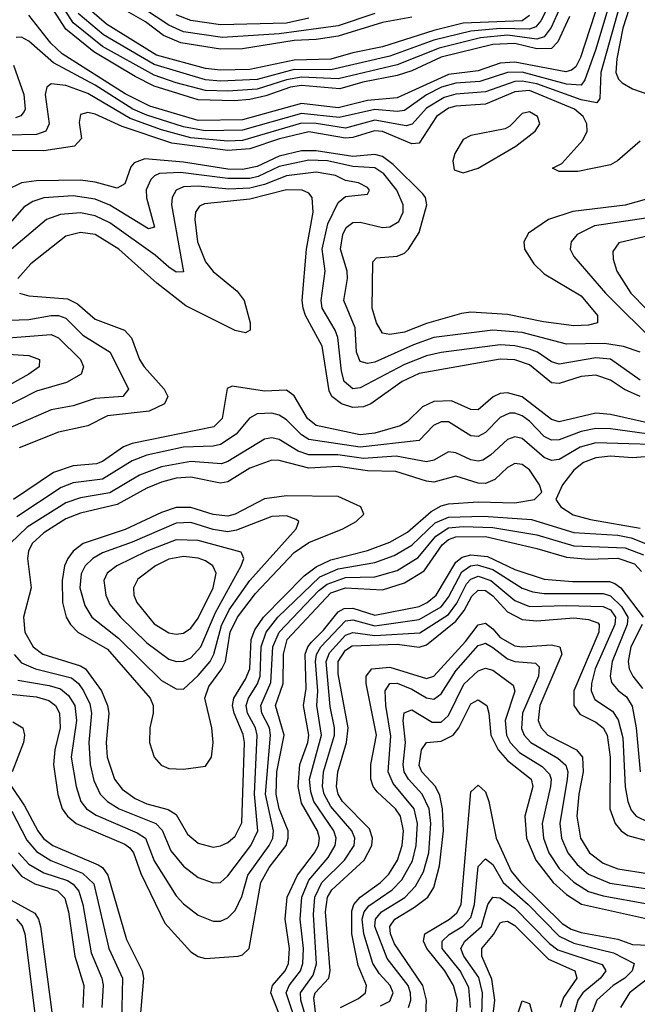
# Model space of a CAD drawing. Header units: inches. Extents: x 501365 to 657855, y 482276 to 547543.
# Tile 193 of 256: x 551745 to 553423, y 524299 to 526973. Entities that reach past the tile are written whole.
import ezdxf

# ---------------------------------------------------------------- set-up
doc = ezdxf.new("R2010")
doc.units = ezdxf.units.IN
doc.header["$MEASUREMENT"] = 0
doc.layers.add('A5552', color=7, linetype='Continuous')

msp = doc.modelspace()

# ---------------------------------------------------------------- linework, layer by layer
at = {"layer": 'A5552', "color": 5}
for points, elevation in [([(553424.7, 527110), (553408.6, 527030), (553383.5, 526950), (553366.9, 526866.9), (553364.5, 526830), (553371.3, 526811.3), (553381.5, 526801.5), (553410, 526785.1), (553453.7, 526770)], 2480), ([(553383.6, 527043.6), (553323.4, 526830), (553320.6, 526759.4), (553312.8, 526747.2), (553270, 526755.1), (553150, 526798.8), (553110, 526806), (553090, 526804.9), (553010, 526777.4), (552930, 526771), (552898.2, 526761.8), (552850, 526732.4), (552811.1, 526688.9), (552795, 526685), (552710, 526700.4), (552630, 526678.6), (552550, 526691.1), (552510, 526691.6), (552350, 526644.7), (552310, 526643), (552210, 526652), (552130, 526673.5), (552044.8, 526704.8), (551930, 526772.3), (551870, 526794), (551830, 526798.7), (551818.9, 526790), (551814.3, 526770), (551824.6, 526690), (551815.5, 526670), (551790, 526661.5), (551710, 526659.1)], 2460), ([(553213.5, 527006.5), (553188.3, 526951.7), (553170, 526926.4), (553150, 526920), (553070, 526930.7), (552996.5, 526923.5), (552884.3, 526895.7), (552770.2, 526850.2), (552610, 526812.2), (552510, 526816.7), (552470, 526809.9), (552390, 526784.2), (552310, 526778.5), (552250, 526780.8), (552170, 526801.3), (552110, 526822.7), (551970, 526900.4), (551890, 526964.4), (551830, 527058.6)], 2360), ([(552710, 526990.1), (552610, 526956.7), (552450, 526934.9), (552295.5, 526924.5), (552190, 526940.5), (552150, 526958.2), (552012.7, 527050)], 2260), ([(553350.5, 527030), (553309.4, 526890), (553279.9, 526810), (553270, 526795), (553230, 526798), (553110, 526830.3), (553070, 526830), (552994.7, 526805.3), (552930, 526800.5), (552890.9, 526790), (552850, 526768.7), (552790, 526726.8), (552770, 526723.4), (552710, 526728.7), (552612.5, 526707.5), (552510, 526718.1), (552350, 526672.8), (552248.4, 526671.6), (552190, 526682), (552090, 526713.4), (552052.6, 526730), (551950, 526795.4), (551836.3, 526856.3), (551770, 526914.3), (551750, 526925.2), (551735, 526925)], 2440), ([(553320.3, 527030), (553268.7, 526870), (553255.3, 526844.7), (553244.3, 526835.7), (553228.7, 526831.2), (553090, 526857.3), (553050, 526855), (552990, 526834.5), (552910, 526824.4), (552770, 526760.9), (552690, 526753.7), (552610, 526733.6), (552510, 526745.5), (552350, 526700.9), (552230, 526699), (552098.5, 526738.4), (552031.7, 526771.7), (551859.9, 526879.9), (551829.5, 526909.5), (551770, 526985.6)], 2420), ([(553238.6, 526981.4), (553207.2, 526912.8), (553190, 526895.1), (553150, 526894.1), (553090, 526908), (553030, 526906), (552890, 526870.9), (552810, 526834.5), (552770, 526821.3), (552676.7, 526803.3), (552614.8, 526785.2), (552510, 526794.7), (552480.7, 526790), (552413.8, 526766.2), (552370, 526756.3), (552327.3, 526752.7), (552230, 526755), (552110, 526792.7), (552058.4, 526818.4), (551945.8, 526885.8), (551870, 526947.3), (551817.9, 527030)], 2380), ([(553190.1, 527029.9), (553161, 526970), (553146.7, 526953.3), (553130, 526946.9), (553050.4, 526949.6), (552970, 526941.5), (552870, 526917.7), (552750, 526874.4), (552590, 526837.3), (552490, 526838), (552390, 526810.7), (552290, 526806.3), (552250, 526810.1), (552110, 526851.5), (551972.3, 526932.3), (551903.9, 526990)], 2340), ([(553130, 526984.7), (553110.1, 526970), (552950, 526963.9), (552870, 526943.7), (552730, 526899.8), (552650, 526883.5), (552590, 526865.6), (552490, 526862.7), (552370, 526837.7), (552290, 526836), (552250, 526840.1), (552116.5, 526876.5), (551980.5, 526960.5), (551927.1, 527007.1)], 2320), ([(552810, 526979.9), (552730, 526965.2), (552610, 526928.3), (552550, 526919.4), (552490, 526916.7), (552350, 526894.2), (552290, 526893.4), (552182.5, 526910), (552135.2, 526930), (552087, 526967), (552023.4, 527003.4)], 2280), ([(552530, 526977.6), (552470, 526963.9), (552290, 526959.4), (552210, 526971.1), (552170, 526986.7)], 2240), ([(551727.8, 526850), (551755.8, 526770), (551759.7, 526730), (551756.7, 526723.3), (551747.7, 526712.3), (551733.8, 526706.2)], 2440), ([(553430, 526642.7), (553368.6, 526590), (553350, 526579.2), (553261.2, 526561.2), (553210, 526560.4), (553192, 526570), (553217.6, 526582.4), (553274.5, 526645.5), (553286.8, 526670), (553285.2, 526690), (553275.2, 526710), (553252.4, 526730), (553130, 526781), (553090, 526777.2), (553010, 526743.6), (552930, 526738.5), (552910, 526732.7), (552877.2, 526710), (552830, 526638.1), (552810, 526635.6), (552730, 526669.2), (552708.9, 526671.1), (552650, 526653), (552630, 526651.4), (552530, 526668.4), (552450.2, 526649.8), (552370, 526621.9), (552310, 526617.5), (552157.8, 526637.8), (552022.9, 526682.9), (551950, 526716.2), (551930, 526720.6), (551910, 526715.7), (551906.3, 526693.7), (551912.5, 526650), (551893.8, 526630), (551810, 526617.2), (551710, 526617.8)], 2480), ([(553470, 526491.6), (553390, 526469.7), (553247.6, 526452.4), (553181.6, 526430), (553126.8, 526393.2), (553114.8, 526370), (553116.3, 526350), (553141.2, 526310), (553170, 526282.5), (553270, 526222.9), (553314.7, 526170), (553314.7, 526150), (553290, 526143.2), (553250, 526141.8), (553167.4, 526152.6), (553070, 526172.2), (552970, 526178.3), (552944.8, 526175.2), (552850, 526148.2), (552790, 526124.3), (552750, 526118.2), (552730, 526121.9), (552713.7, 526150), (552702.8, 526190), (552704.3, 526315.7), (552713.7, 526326.3), (552770, 526330.5), (552790, 526339.3), (552801.4, 526350), (552830, 526394.8), (552850.6, 526470.6), (552847.1, 526490), (552840.3, 526500.3), (552759.6, 526579.6), (552730, 526601.9), (552710, 526607.2), (552650, 526601.7), (552550, 526617.3), (552510, 526616.5), (552450, 526602), (552390, 526574.5), (552350, 526566), (552310, 526567.4), (552190, 526585.7), (552084.8, 526595.2), (552055.6, 526584.4), (552046.9, 526573.1), (552030, 526527), (552010, 526515.7), (551950, 526532), (551910, 526537.2), (551790, 526535.8), (551749.6, 526530.4), (551708.9, 526510)], 2520), ([(553430, 526069.9), (553385.6, 526085.6), (553333.9, 526093.9), (553230, 526091.5), (553110, 526123.2), (553030, 526130.2), (552870, 526109.5), (552814.2, 526090), (552710, 526043.2), (552690, 526039), (552670, 526044.8), (552660.2, 526070), (552656.3, 526136.3), (552625.3, 526210), (552635.3, 526270), (552634.1, 526290), (552616, 526350), (552622.4, 526390), (552631.7, 526408.3), (552650, 526422), (552670, 526422.9), (552730, 526408.5), (552750, 526410.1), (552774.7, 526425.3), (552787, 526450), (552786.5, 526470), (552769.3, 526510), (552734.3, 526554.3), (552710, 526570.5), (552650, 526574.7), (552580.9, 526590), (552530, 526591.5), (552450, 526574.5), (552392.6, 526547.4), (552370, 526541.8), (552310, 526541.8), (552181.6, 526558.4), (552124.9, 526555.1), (552110.8, 526549.2), (552101, 526539), (552088.6, 526511.4), (552089.1, 526489.1), (552110.8, 526410), (552094.8, 526405.2), (551990, 526469.2), (551950, 526485.9), (551890, 526494.7), (551810, 526488.9), (551780.6, 526479.4), (551756.2, 526463.8), (551700.2, 526399.8)], 2540), ([(553430, 525994.1), (553350, 526051), (553310, 526054.4), (553210, 526037.5), (553190, 526044.1), (553151.2, 526070), (553130, 526078.3), (553090, 526087.3), (553050, 526090), (552890, 526069.1), (552850, 526060.1), (552790, 526036.3), (552670, 525973.2), (552650, 525970.7), (552626.2, 525990), (552618.7, 526018.7), (552608.9, 526110), (552602.1, 526130), (552566.7, 526190), (552563.4, 526210), (552574.9, 526290), (552566.9, 526350), (552581.5, 526418.5), (552610, 526476.4), (552630, 526493), (552690, 526499.6), (552695.5, 526510), (552690, 526517), (552665.6, 526530), (552630, 526536.3), (552602.5, 526550), (552550, 526559.4), (552470, 526548.6), (552410, 526525.2), (552370, 526515.1), (552312.7, 526512.7), (552230, 526520.9), (552190, 526518.7), (552169.6, 526510), (552158.9, 526490), (552156.8, 526470), (552190, 526288.6), (552170, 526287.6), (552150, 526300.6), (552113.2, 526333.2), (551990, 526421.6), (551950, 526440.5), (551910, 526448.2), (551855.6, 526444.4), (551818, 526430), (551699.2, 526330)], 2560), ([(553430, 525949.4), (553388.3, 525968.3), (553350, 525994.1), (553310, 526007.5), (553270, 526003.9), (553210, 525984.7), (553190, 525986.4), (553130, 526035.3), (553090, 526049.2), (553050, 526051.5), (552830, 526011.9), (552784, 525990), (552698.5, 525930), (552678.4, 525921.6), (552650, 525919.5), (552619.2, 525930), (552593, 525950), (552585.3, 525965.3), (552566.6, 526086.6), (552521.2, 526170), (552514.6, 526190), (552512.3, 526210), (552523.6, 526350), (552541.7, 526450), (552539.6, 526490), (552530, 526502.1), (552512.6, 526510), (552470, 526511.2), (552370, 526485.9), (552246.9, 526473.1), (552233.6, 526466.4), (552222.8, 526450), (552220.2, 526430), (552228.1, 526370), (552250, 526315.8), (552270, 526288.9), (552335.6, 526235.6), (552354.7, 526210), (552370.6, 526149.4), (552370.5, 526129.5), (552357.8, 526122.2), (552330, 526128.9), (552196.2, 526196.2), (552117.8, 526257.8), (552014.2, 526350), (551950, 526389.3), (551910, 526395.3), (551870, 526385.3), (551774.7, 526310), (551739.5, 526270)], 2580), ([(553470, 526438), (553306.6, 526413.4), (553259.1, 526390), (553242.8, 526370), (553240.5, 526350), (553250.1, 526330), (553336.7, 526230), (553477.5, 526090)], 2540), ([(553510, 526400), (553372.6, 526367.4), (553356.4, 526343.6), (553357, 526323), (553367.4, 526290), (553405.5, 526230), (553447.3, 526187.3)], 2560), ([(551744.7, 526230), (551770, 526223.4), (551875, 526215), (551901.7, 526201.6), (551950, 526159.7), (552029.8, 526129.8), (552048.7, 526108.7), (552070.1, 526050), (552082.8, 526030), (552137.6, 525970), (552147.2, 525950), (552137.8, 525930), (552096.3, 525910), (551983.1, 525896.9), (551930, 525869.6), (551850, 525852.7), (551743.3, 525810)], 2580), ([(551717.3, 526157.3), (551770, 526158.9), (551830, 526169.8), (551850, 526169.8), (551870, 526162.6), (551916.5, 526116.5), (551990.3, 526070.3), (552040.4, 525970), (552024.6, 525950), (551950, 525944.6), (551890, 525924.3), (551830, 525913.5), (551690, 525852.6)], 2560), ([(551690, 526107.5), (551830, 526117.6), (551850, 526109.3), (551909.6, 526050), (551918.4, 526030), (551911.8, 526010), (551872.1, 525987.9), (551790, 525963.9), (551690, 525913.6)], 2540), ([(551610.8, 526070.8), (551770, 526060.7), (551798.9, 526050), (551797.6, 526030), (551769.5, 526010), (551670, 525955)], 2520), ([(553450, 525878.4), (553350, 525900.7), (553310, 525904), (553210, 525881.1), (553190, 525887.3), (553110, 525949), (553070, 525959.9), (553050, 525957.4), (553031.4, 525948.6), (552990, 525913.7), (552970, 525914.8), (552918.3, 525938.3), (552870, 525935.8), (552838.8, 525921.2), (552797.9, 525882.1), (552778.6, 525870), (552710, 525850.5), (552670, 525845.6), (552550, 525871.2), (552526.7, 525890), (552490, 525951.8), (552470, 525967.2), (552410, 525963.7), (552322.2, 525977.8), (552308.2, 525971.8), (552294.7, 525890), (552272.5, 525867.5), (552050, 525821.6), (552027, 525813), (551970, 525772.8), (551953.5, 525766.5), (551890, 525760.9), (551837, 525743), (551728, 525670)], 2620), ([(553448.7, 525848.7), (553350, 525861.9), (553310, 525862.5), (553270, 525854.4), (553210, 525831.9), (553190, 525831), (553170, 525841.2), (553130, 525882.9), (553110, 525897.4), (553090, 525904.6), (553075.9, 525904.1), (553050, 525892.4), (553010, 525851.9), (552990, 525841.4), (552970, 525842.5), (552910, 525880.6), (552890, 525881.2), (552869.4, 525870.6), (552830, 525829.9), (552670, 525812.3), (552530, 525833.2), (552510, 525845.6), (552470, 525885.9), (552450, 525898.6), (552430, 525904), (552390, 525902.4), (552369, 525891), (552332.9, 525847.1), (552290, 525819.5), (552270, 525814.5), (552190, 525811.7), (552089.9, 525790.1), (552050, 525774.7), (551970, 525724.8), (551890, 525714.8), (551857.8, 525702.2), (551736.9, 525623.1)], 2640), ([(553550, 525816.4), (553310, 525823.7), (553267.7, 525812.3), (553210, 525778.1), (553190, 525775.9), (553170, 525784.3), (553110, 525835.3), (553090, 525840.5), (553070, 525832.9), (553023.8, 525790), (553002.9, 525777.1), (552990, 525773.7), (552970, 525777.9), (552930, 525797.1), (552910, 525799.3), (552870, 525776.6), (552850, 525771.8), (552767.7, 525787.7), (552678.6, 525781.4), (552608.7, 525791.3), (552530, 525791.4), (552501.5, 525801.5), (552450, 525833.2), (552430, 525837.5), (552410, 525833.6), (552310, 525772.8), (552293.2, 525766.8), (552210, 525772.9), (552130, 525759), (552070, 525736), (551990, 525688), (551910, 525674.2), (551870, 525660.6), (551765.5, 525594.5), (551719.1, 525550)], 2660), ([(553490, 525789.6), (553410, 525783.4), (553350, 525787.7), (553310, 525783.2), (553276.9, 525770), (553250.1, 525750), (553219, 525710), (553201.6, 525670), (553215.3, 525650), (553248.2, 525628.2), (553295.5, 525615.5), (553430, 525591.6)], 2680), ([(551730, 525248.8), (551750, 525226.6), (551787.8, 525210), (551885.6, 525185.6), (551904.5, 525170), (551918.3, 525150), (551935.2, 525115.2), (551940.1, 525090), (551932.8, 525010), (551936.5, 524950), (551946.6, 524906.6), (551963.7, 524870), (551983.5, 524850), (552014.7, 524830), (552114.8, 524790), (552131.7, 524771.7), (552155.3, 524715.3), (552190, 524673.9), (552230, 524643.4), (552270, 524628.5), (552290, 524630.1), (552310, 524647.6), (552372.5, 524730), (552391.3, 524770), (552382.8, 524870), (552390, 525030), (552385.2, 525050), (552363.5, 525090), (552360.3, 525110), (552366.4, 525130), (552390.6, 525169.4), (552398, 525190), (552401, 525270), (552414.5, 525310), (552445.8, 525350), (552560.4, 525459.6), (552610, 525481.7), (552710, 525498.9), (552762.1, 525517.9), (552810, 525546.3), (552873.9, 525606.1), (552910, 525622.1), (553004.5, 525624.5), (553135.4, 525615.4), (553250, 525580.1), (553370, 525572.7), (553406.1, 525566.1), (553462.8, 525542.8)], 2660), ([(551739.5, 525179.5), (551825, 525165), (551855.5, 525155.5), (551877.4, 525137.4), (551894.2, 525110), (551899.1, 525070), (551885, 524970), (551897.8, 524890), (551911, 524850), (551926.7, 524830), (551952.5, 524812.5), (552064.2, 524764.2), (552086.4, 524750), (552110, 524688.5), (552170, 524593.4), (552190, 524571.8), (552230, 524540.7), (552270, 524524.3), (552290, 524524.7), (552310, 524533.4), (552330, 524553.5), (552348.1, 524591.9), (552364.7, 524650), (552422.6, 524730), (552432.3, 524750), (552434, 524770), (552412.5, 524870), (552426.5, 525030), (552423.2, 525050), (552403, 525090), (552399.8, 525110), (552427.4, 525172.6), (552432.5, 525270), (552449.8, 525310), (552557.6, 525422.4), (552580, 525440), (552630, 525457.8), (552710, 525460.2), (552770, 525477), (552827.7, 525512.3), (552875, 525570), (552910, 525592.6), (552950, 525596.7), (553030, 525593.5), (553150, 525573.8), (553250, 525543.8), (553390, 525538.9), (553439.5, 525519.5)], 2640), ([(551710, 525142.1), (551790, 525134.3), (551824.1, 525124.1), (551842.3, 525110), (551853.2, 525090), (551854.6, 525050), (551840.5, 524990), (551836.8, 524950), (551848.3, 524868.3), (551860.4, 524830), (551874.4, 524810), (551898.5, 524790), (552030, 524733.4), (552043.7, 524723.7), (552054, 524710), (552073.8, 524653.8), (552139.2, 524519.2), (552210, 524441.2), (552230, 524428.5), (552250, 524423), (552338.4, 524430), (552350, 524433.1), (552368.6, 524450), (552399.5, 524630), (552422.6, 524670), (552468.4, 524730), (552474.5, 524750), (552473.8, 524770), (552450, 524830), (552441.7, 524870), (552443.3, 524930), (552462.9, 525030), (552439.8, 525110), (552460.4, 525170), (552461.1, 525250), (552471.8, 525290), (552590, 525416.2), (552630, 525430.2), (552730, 525424.7), (552790, 525443.2), (552843.8, 525476.2), (552892.9, 525547.1), (552910, 525561.6), (552930, 525568.7), (553010, 525569.8), (553150, 525537), (553230, 525513.1), (553290, 525508), (553370, 525511), (553415, 525495), (553434, 525474)], 2620), ([(552450.5, 524270), (552427.3, 524330), (552432, 524350), (552465.8, 524390), (552474.9, 524410), (552477.4, 524450), (552465.9, 524530), (552471.4, 524590), (552499.1, 524650), (552545.4, 524710), (552556.2, 524730), (552559.3, 524750), (552554, 524770), (552510, 524845), (552501.2, 524890), (552506, 524950), (552527.7, 525010), (552530.3, 525030), (552516.2, 525110), (552523.2, 525156.8), (552520.3, 525250), (552527.2, 525270), (552537.4, 525282.6), (552570, 525314.7), (552610, 525365), (552626.2, 525373.8), (552650, 525374.5), (552710, 525356.1), (552830, 525379.5), (552851.8, 525390), (552876.5, 525410), (552930, 525499.5), (552947.1, 525512.9), (552970, 525519.4), (553015.4, 525515.4), (553090, 525479.8), (553170, 525453.8), (553247, 525447), (553346.8, 525446.8), (553361.9, 525441.9), (553377.6, 525430), (553438.8, 525350)], 2580), ([(552488.2, 524270), (552469.1, 524330), (552477.1, 524350), (552508.1, 524390), (552514.1, 524410), (552515.6, 524450), (552506.8, 524530), (552511.4, 524590), (552530, 524636.1), (552582.5, 524697.5), (552601.7, 524730), (552604.4, 524750), (552598.2, 524770), (552543.5, 524850), (552535.7, 524875.7), (552532.5, 524910), (552564.7, 525030), (552551.6, 525110), (552555, 525150), (552548, 525230), (552550.9, 525249.1), (552563.3, 525270), (552630, 525340.6), (552650, 525343), (552710, 525327.1), (552830, 525343.6), (552890, 525378.4), (552910, 525405), (552946.4, 525473.6), (552969.9, 525490.1), (552987.8, 525492.2), (553030, 525479.6), (553110, 525429.4), (553138.8, 525418.8), (553170, 525414.8), (553330, 525414.6), (553350, 525408.7), (553379.6, 525379.6), (553396.6, 525350), (553395, 525330), (553354, 525230), (553349, 525190), (553352.7, 525172.7), (553370.9, 525150.9), (553393.7, 525133.7), (553408.7, 525108.7), (553420, 525050), (553430, 524930)], 2560), ([(552520.4, 524270), (552508.4, 524310), (552507.3, 524330), (552542, 524378), (552551.5, 524408.5), (552542.8, 524542.8), (552546.9, 524590), (552565.6, 524630), (552626.8, 524690), (552653.8, 524730), (552655.3, 524750), (552647.4, 524770), (552590, 524835.7), (552572.4, 524870), (552567.8, 524890), (552570.5, 524930), (552600.2, 525030), (552600.1, 525050), (552587.9, 525107.9), (552577.8, 525230), (552586.8, 525253.2), (552630, 525301.6), (552650, 525308.8), (552710, 525300.4), (552832, 525308), (552910, 525357.7), (552932, 525388), (552959, 525441), (552970, 525453.7), (552990, 525461.4), (553024.8, 525450), (553090, 525395.3), (553130, 525378.9), (553230, 525382.4), (553330, 525379.4), (553350, 525370.2), (553363.2, 525350), (553361.4, 525330), (553308.2, 525210), (553298, 525170), (553297.5, 525150), (553306.9, 525126.9), (553354.9, 525094.9), (553371.1, 525071.1), (553383, 525023), (553389.3, 524889.3), (553396.5, 524850), (553406.3, 524826.3), (553419.4, 524810), (553453.2, 524793.2)], 2540), ([(552549.4, 524270), (552543.5, 524316.5), (552547.4, 524330), (552584.8, 524370), (552588.7, 524390), (552575.8, 524550), (552581.2, 524590), (552592.5, 524610), (552681, 524690), (552701.6, 524730), (552703.4, 524750), (552695.5, 524775.5), (552622.1, 524850), (552610.4, 524870), (552605.6, 524890), (552608.8, 524930), (552632.8, 525010), (552637.3, 525050), (552610, 525196.1), (552609.8, 525230), (552630, 525261), (552647.6, 525272.4), (552770, 525276.7), (552830, 525269.1), (552850, 525274.8), (552930, 525339.7), (552951.9, 525368.1), (552972.7, 525407.3), (552990, 525423.7), (553010, 525422.3), (553030, 525408.4), (553070, 525364.5), (553110, 525344), (553150, 525340.8), (553250, 525348.7), (553290, 525343.8), (553315, 525335), (553319.1, 525330), (553318.1, 525310), (553250, 525150), (553250.1, 525110), (553266.8, 525086.8), (553310, 525065.2), (553329.7, 525050), (553340.7, 525030), (553349.2, 524970), (553347.9, 524830), (553362.1, 524790), (553378.7, 524770), (553397.3, 524757.3), (553450, 524742.7)], 2520), ([(552616.6, 524290), (552665.5, 524314.5), (552684.5, 524330), (552686.6, 524350), (552664.4, 524404.4), (552647.3, 524490), (552646.9, 524553.1), (552653, 524570), (552669.4, 524590), (552724.7, 524630), (552747.8, 524652.2), (552770.8, 524690), (552783.9, 524730), (552787.2, 524770), (552779.6, 524810), (552765.8, 524830), (552716.1, 524876.1), (552705.5, 524890), (552698.5, 524910), (552698.5, 524950), (552714, 525030), (552686.2, 525170), (552685.7, 525190), (552701.2, 525210), (552750, 525214.5), (552850, 525183.3), (552869.8, 525190.2), (552955.6, 525284.4), (552990, 525329.3), (553010, 525333.7), (553030, 525319), (553050, 525294.7), (553090, 525272.5), (553110, 525270), (553190, 525275.3), (553212, 525270), (553217.6, 525250), (553157.8, 525110), (553153.6, 525070), (553161.4, 525050), (553179.2, 525030), (553257.4, 524990), (553273.5, 524970), (553276, 524930), (553263.4, 524870), (553258.1, 524810), (553268, 524750), (553292.9, 524710), (553330, 524682.2), (553370, 524667.1), (553450, 524654.5)], 2480), ([(553436.2, 525330), (553405.1, 525270), (553397.9, 525230), (553400.6, 525210), (553410.1, 525190), (553436.4, 525156.4)], 2580), ([(552725.4, 524294.6), (552750, 524307.3), (552759, 524330), (552751.5, 524350), (552721.9, 524381.9), (552704, 524410), (552679.4, 524490), (552675.2, 524530), (552680.8, 524550), (552693.4, 524566.6), (552756.5, 524610), (552783, 524637), (552811.8, 524688.2), (552822, 524730), (552825.5, 524790), (552816.1, 524830), (552759, 524899), (552745.9, 524930), (552752.7, 525027.3), (552739.3, 525110), (552737.4, 525150), (552749.9, 525170), (552770, 525170.9), (552810, 525155), (552850, 525131.4), (552870, 525127.7), (552890, 525141.9), (552930, 525204.4), (552990, 525273.8), (553002.6, 525277.4), (553010, 525279.5), (553030, 525268), (553070, 525236.9), (553090, 525230.3), (553145.8, 525225.8), (553155.6, 525215.6), (553154.4, 525190), (553110.7, 525090), (553107.9, 525047.9), (553115.5, 525030), (553133.5, 525010), (553207.1, 524967.1), (553228.4, 524948.4), (553233.5, 524930), (553232.3, 524910), (553212.2, 524790), (553216.6, 524750), (553233.7, 524710), (553258.9, 524678.9), (553290, 524652.7), (553348.1, 524628.1), (553469.7, 524609.7)], 2460), ([(552801.1, 524290), (552807, 524310), (552806.6, 524330), (552799.9, 524350), (552743.1, 524423.1), (552709.6, 524510), (552711.6, 524530), (552727.9, 524550), (552790.8, 524589.2), (552820.1, 524619.9), (552841.8, 524658.2), (552856.1, 524710), (552861.9, 524790), (552857.2, 524830), (552838.2, 524870), (552801.2, 524910), (552789.5, 524930), (552786.3, 524950), (552793.1, 525010), (552786.7, 525070), (552789.5, 525090.5), (552810, 525098.9), (552865.5, 525065.5), (552890, 525064.9), (552910, 525083.5), (552951.2, 525168.8), (552990, 525204.6), (553010, 525211.6), (553030, 525206.3), (553085.7, 525165.7), (553089.6, 525149.6), (553063.8, 525070), (553067, 525030), (553077.5, 525010), (553102.8, 524982.8), (553164.6, 524944.6), (553184.2, 524924.2), (553189.1, 524910), (553187.2, 524890), (553164, 524790), (553167.7, 524750), (553182.3, 524710), (553210, 524668), (553250, 524630.8), (553290, 524605.4), (553330, 524593.2), (553450, 524571.5)], 2440), ([(552848.6, 524270), (552850.4, 524310), (552840.1, 524350), (552763.4, 524463.4), (552752.3, 524490), (552750.8, 524510), (552763.5, 524530), (552817.5, 524562.5), (552853.3, 524590), (552870, 524616.4), (552885, 524675), (552896.5, 524770), (552893.5, 524830), (552885.8, 524865.8), (552874.7, 524890), (552837.2, 524930), (552830, 524947.7), (552836.5, 524990), (552850.2, 525009.8), (552890, 525013.6), (552922.1, 525030), (552938.1, 525050), (552970, 525114.6), (552990, 525125.7), (553013.5, 525110), (553019.3, 525090), (553024.4, 525030), (553044.4, 524990), (553070, 524961.3), (553134.1, 524910), (553139.1, 524890), (553117.1, 524810), (553121.7, 524750), (553146.8, 524690), (553194.4, 524630), (553230, 524597.5), (553271.1, 524571.1), (553450, 524531.4)], 2420), ([(551726.4, 525066.3), (551753.6, 525050), (551757.9, 525030), (551754.9, 525010), (551724.2, 524930)], 2580), ([(551722.7, 524890), (551758.2, 524838.2), (551794.3, 524770), (551809.6, 524749.6), (551834.5, 524730), (551957.6, 524677.6), (551970.1, 524670), (551984.5, 524650), (552035.1, 524475.1), (552077.3, 524390), (552081.4, 524370), (552064.1, 524170)], 2580), ([(552930.1, 524250), (552933.9, 524310), (552922.9, 524350), (552899.4, 524390), (552851, 524450), (552841.8, 524470), (552845.4, 524490), (552912.8, 524530), (552932.3, 524547.6), (552943.8, 524570), (552970, 524875.9), (552990, 524893.7), (553010, 524876.3), (553019.6, 524850), (553039.4, 524750), (553080.4, 524660.4), (553105.4, 524630), (553218.6, 524518.6), (553243.1, 524503.1), (553270, 524493.6), (553370, 524475.8), (553410, 524461.6), (553497.6, 524457.6)], 2380), ([(551723.1, 524823.1), (551764.4, 524744.4), (551790, 524714.3), (551829.1, 524689.1), (551915.2, 524655.2), (551946.5, 524626.5), (551987.1, 524450), (552024.3, 524370), (552021.7, 524250)], 2560), ([(551713.4, 524690), (551750, 524646.7), (551786.2, 524626.2), (551847.3, 524607.3), (551867.2, 524587.2), (551877.3, 524550), (551894.7, 524430), (551918.7, 524350), (551916.7, 524290)], 2520), ([(551741.7, 524710), (551770, 524679.2), (551810, 524656.2), (551875.1, 524635.1), (551890, 524625.5), (551905.9, 524605.9), (551916.2, 524570), (551938.8, 524438.8), (551968.1, 524370), (551971.2, 524351.2), (551968.1, 524290)], 2540), ([(552969.8, 524290), (552964.8, 524344.8), (552941.5, 524390), (552892.8, 524450), (552892.3, 524470), (552911.8, 524488.2), (552948.9, 524511.1), (552970, 524534.9), (552980.2, 524570), (552990, 524673.4), (553010, 524694.4), (553030, 524678.5), (553057.9, 524630), (553126.1, 524570), (553210, 524483.9), (553250, 524465), (553358.3, 524438.3), (553414.4, 524410), (553409.1, 524390), (553389.2, 524370), (553357.2, 524350), (553312.3, 524310), (553297.2, 524270)], 2360), ([(551721.7, 524581.7), (551786.2, 524546.2), (551796.3, 524530), (551801.1, 524510), (551835.8, 524250)], 2480), ([(553000.7, 524270), (553002.3, 524330), (552991.8, 524371.8), (552951.1, 524430), (552943.5, 524450), (552953.9, 524470), (552999.7, 524510), (553016.8, 524570), (553029.9, 524590), (553050, 524587.7), (553090, 524559.8), (553184.1, 524464.1), (553207.1, 524447.1), (553327.3, 524407.3), (553337.3, 524390), (553322.3, 524370), (553275, 524330), (553261.3, 524310), (553250, 524272.1)], 2340), ([(551736.5, 524530), (551751.9, 524511.9), (551758.4, 524490), (551790.9, 524230)], 2460), ([(553024, 524210), (553035.2, 524310), (553027.2, 524367.2), (553000.3, 524430), (553000.4, 524450), (553032, 524488), (553050, 524520.3), (553057.3, 524522.7), (553070, 524525), (553090, 524512.8), (553181.8, 524421.8), (553252.8, 524390), (553258, 524370), (553222.5, 524317.5), (553213.1, 524290)], 2320), ([(553470, 524383.7), (553401.4, 524330), (553377, 524290)], 2380), ([(553095.6, 524264.4), (553110, 524308.6), (553130, 524301.4), (553145.1, 524245.1)], 2280)]:
    msp.add_lwpolyline(points, dxfattribs=dict(at, elevation=elevation))
for points, elevation in [([(553130, 526722.8), (553110, 526718.1), (553076.3, 526683.7), (553063.3, 526676.7), (552970, 526658.1), (552950, 526647.5), (552926.7, 526610), (552921.9, 526590), (552924.9, 526564.9), (552950, 526557.4), (552990, 526569.8), (553093, 526630), (553145.5, 526670), (553158.3, 526690), (553151.5, 526710)], 2520), ([(552430, 525777), (552370, 525755.3), (552310, 525717.6), (552290, 525714.1), (552210, 525730.6), (552170, 525727.5), (552130, 525717.4), (552090, 525700.4), (552010, 525656.2), (551910, 525632.6), (551870, 525617.4), (551810, 525579.8), (551778.5, 525550), (551768.6, 525530), (551766.3, 525510), (551775.6, 525430), (551755.3, 525350), (551759.2, 525310), (551781.8, 525270), (551808, 525250), (551910, 525218.1), (551923.3, 525210), (551966.6, 525150), (551983.6, 525110), (551986.7, 525090), (551979.7, 525010), (551982.1, 524970), (552002.4, 524910), (552023.5, 524883.5), (552058.2, 524858.2), (552090, 524843.1), (552147.8, 524827.8), (552170, 524814.5), (552200.9, 524760.9), (552230, 524736.1), (552270, 524725.4), (552290, 524729.2), (552310, 524738.7), (552330, 524755.3), (552348.5, 524791.5), (552355.6, 525010), (552352, 525032), (552327.1, 525090), (552323.2, 525110), (552326.6, 525130), (552358.4, 525181.6), (552369.8, 525210), (552373.3, 525290), (552384, 525316), (552407.4, 525350), (552517.6, 525462.4), (552550, 525487.3), (552590, 525505.6), (552690, 525531), (552750, 525554.2), (552798.4, 525581.6), (552862.5, 525637.5), (552890, 525653.1), (552910, 525658.3), (552990, 525663.4), (553090, 525660.6), (553143.5, 525670), (553162.9, 525690), (553157.3, 525710), (553130, 525750.7), (553110, 525764.7), (553090, 525767.8), (553070, 525756.7), (553035.4, 525724.6), (553010, 525713.7), (552990, 525714.4), (552930, 525733), (552870, 525717.2), (552850, 525719.4), (552766.2, 525746.2), (552690, 525748.1), (552610, 525759.5), (552530, 525754.6), (552450, 525776.2)], 2680), ([(552470, 525679.8), (552410, 525671.5), (552330, 525630.2), (552310, 525625), (552270, 525629.3), (552210, 525648.5), (552170, 525647.9), (552130, 525634.4), (552031.6, 525588.4), (551917.3, 525550), (551890.1, 525530), (551875.5, 525510), (551866.3, 525490), (551859.9, 525450), (551861.3, 525390), (551871, 525350), (551882.6, 525330), (551902.3, 525310), (551983.3, 525263.3), (552099.4, 525130), (552107.7, 525110), (552107.4, 525090), (552098.6, 525050), (552097.1, 525010), (552109.8, 524969.8), (552128.8, 524948.8), (552150, 524938.9), (552190, 524937.2), (552250, 524945.5), (552266, 524970), (552270.5, 525010), (552266.5, 525050), (552247.7, 525130), (552258.4, 525161.6), (552294.1, 525210), (552303.5, 525230), (552316.9, 525310), (552336.1, 525350), (552385.1, 525414.9), (552490, 525526.3), (552530, 525553), (552622.8, 525590), (552658.5, 525610), (552679.8, 525630), (552671.6, 525650), (552610, 525677.8)], 2720), ([(552470, 525625.9), (552430, 525624.1), (552333.6, 525586.4), (552310, 525582), (552270, 525588.1), (552210, 525607.1), (552170, 525605.2), (552050, 525553.8), (551970, 525525.1), (551943.4, 525510), (551923, 525490), (551911.7, 525468.3), (551908.2, 525430), (551922.2, 525382.2), (551941.2, 525350), (552012.9, 525292.9), (552130, 525178.5), (552170, 525155.3), (552190, 525155.1), (552230, 525191.9), (552262, 525230), (552271.9, 525250), (552292.7, 525327.3), (552314.2, 525370), (552370, 525449.5), (552495.6, 525590), (552503.2, 525610), (552495.7, 525615.7)], 2740), ([(552170, 525560.6), (552090.6, 525530), (552008.4, 525490), (551982.4, 525470), (551973, 525450), (551978.6, 525410), (551990, 525385.1), (552018.8, 525350), (552090, 525280.6), (552150, 525236.6), (552170, 525230.1), (552190, 525231.1), (552210, 525240.2), (552236.5, 525270), (552276.7, 525363.3), (552346.8, 525490), (552353.8, 525510), (552346.9, 525526.9), (552230, 525558.6)], 2760), ([(552190, 525515.4), (552150, 525508.1), (552113.3, 525490), (552066.1, 525453.9), (552053.9, 525430), (552054.6, 525410), (552063.3, 525390), (552110, 525331.8), (552150, 525308), (552170, 525303.8), (552190, 525306.6), (552210, 525320.5), (552230, 525348), (552270.2, 525430), (552278.3, 525470), (552269.9, 525490), (552250, 525503.3), (552230, 525510.9)], 2780)]:
    msp.add_lwpolyline(points, close=True, dxfattribs=dict(at, elevation=elevation))

doc.saveas('drawing.dxf')
